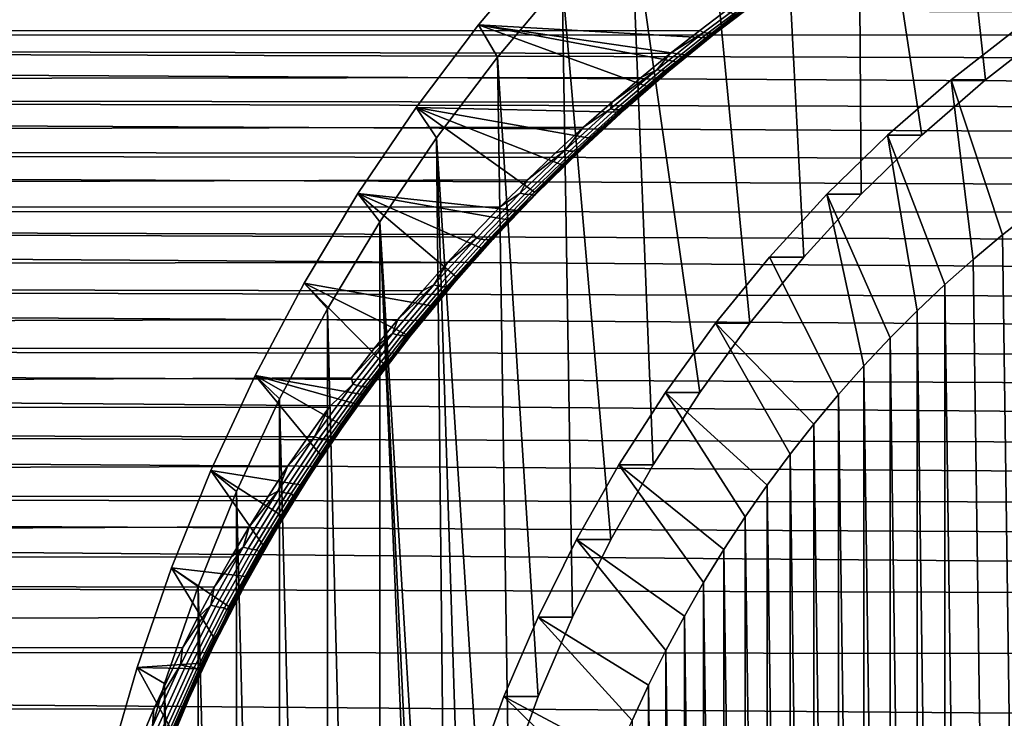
# Model space of a CAD drawing. Header units: metres. Extents: x -22 to 239, y -22 to 22.
# Tile 162 of 256: x 190 to 199, y 6 to 13. Entities that reach past the tile are written whole.
import ezdxf

# ---------------------------------------------------------------- set-up
doc = ezdxf.new("R2010")
doc.units = ezdxf.units.M
doc.layers.add('solid_10_151_033_XXX', color=7, linetype='CONTINUOUS')

msp = doc.modelspace()

# ---------------------------------------------------------------- linework, layer by layer
at = {"layer": 'solid_10_151_033_XXX'}
for points in [[(199.924057, 12.588436, 221.332062), (199.649765, 16.786695, 221.232239), (198.808029, 16.280254, 220.925858), (199.261948, 12.07652, 221.09108)], [(199.261948, 12.07652, 221.09108), (198.808029, 16.280254, 220.925858), (197.99324, 15.726038, 220.629303), (198.628357, 11.525177, 220.860474)], [(198.025375, 10.936251, 220.641006), (197.99324, 15.726038, 220.629303), (197.207947, 15.125754, 220.343475), (197.454987, 10.311679, 220.433395)], [(198.025375, 10.936251, 220.641006), (198.628357, 11.525177, 220.860474), (197.99324, 15.726038, 220.629303)], [(197.454987, 10.311679, 220.433395), (197.207947, 15.125754, 220.343475), (196.454269, 14.481063, 220.069168), (196.919022, 9.65343, 220.238327)], [(196.919022, 9.65343, 220.238327), (196.454269, 14.481063, 220.069168), (195.734482, 13.793871, 219.80719), (196.41925, 8.963725, 220.056427)], [(195.957291, 8.244781, 219.88829), (195.734482, 13.793871, 219.80719), (195.050781, 13.066289, 219.558334), (195.534637, 7.498912, 219.734451)], [(195.957291, 8.244781, 219.88829), (196.41925, 8.963725, 220.056427), (195.734482, 13.793871, 219.80719)], [(196.481079, 12.493684, 212.184097), (194.217926, 12.624085, 218.723038), (194.880646, 13.410192, 218.964249), (196.775894, 12.724344, 211.945786)], [(194.405029, 12.300325, 219.323303), (195.050781, 13.066289, 219.558334), (194.880646, 13.410192, 218.964249), (194.217926, 12.624085, 218.723038)], [(108.346558, 13.039503, 178.827179), (108.096634, 12.539857, 179.51384), (196.71347, 12.788579, 211.392532), (197.006622, 13.001297, 211.15976)], [(114.07869, 13.039503, 163.078278), (202.68811, 12.742827, 194.856323), (202.609375, 12.519773, 194.493835), (114.328613, 12.539857, 162.391617)], [(195.152725, 6.728633, 219.595444), (195.050781, 13.066289, 219.558334), (194.405029, 12.300325, 219.323303), (194.812729, 5.936373, 219.471695)], [(195.152725, 6.728633, 219.595444), (195.534637, 7.498912, 219.734451), (195.050781, 13.066289, 219.558334)], [(196.604385, 12.574049, 212.031967), (197.072647, 12.935639, 211.665726), (197.068939, 12.918661, 211.597641), (196.600266, 12.558994, 211.963882)], [(197.072647, 12.935639, 211.665726), (196.604385, 12.574049, 212.031967), (196.775894, 12.724344, 211.945786), (197.07135, 12.94658, 211.702194)], [(196.457657, 12.547293, 211.67157), (196.926987, 12.898813, 211.304993), (196.71347, 12.788579, 211.392532), (196.419769, 12.567039, 211.620895)], [(196.501144, 12.540851, 211.720078), (196.970551, 12.893706, 211.353607), (196.926987, 12.898813, 211.304993), (196.457657, 12.547293, 211.67157)], [(196.541382, 12.5417, 211.771713), (197.010956, 12.896041, 211.405075), (196.970551, 12.893706, 211.353607), (196.501144, 12.540851, 211.720078)], [(196.577682, 12.549826, 211.825607), (197.047516, 12.905777, 211.458511), (197.010956, 12.896041, 211.405075), (196.541382, 12.5417, 211.771713)], [(196.600266, 12.558994, 211.963882), (197.068939, 12.918661, 211.597641), (197.045319, 12.897409, 211.540253), (196.576767, 12.539432, 211.905884)], [(196.576767, 12.539432, 211.905884), (197.045319, 12.897409, 211.540253), (197.047516, 12.905777, 211.458511), (196.577682, 12.549826, 211.825607)], [(108.096634, 12.539857, 179.51384), (196.419769, 12.567039, 211.620895), (196.71347, 12.788579, 211.392532)], [(196.604385, 12.574049, 212.031967), (196.481079, 12.493684, 212.184097), (196.775894, 12.724344, 211.945786)], [(108.096634, 12.539857, 179.51384), (196.126358, 12.337035, 211.84436), (196.419769, 12.567039, 211.620895)], [(195.60939, 11.755259, 212.864227), (193.596161, 11.800925, 218.496735), (194.217926, 12.624085, 218.723038), (195.896774, 12.00853, 212.643738)], [(193.799225, 11.498305, 219.102814), (194.405029, 12.300325, 219.323303), (194.217926, 12.624085, 218.723038), (193.596161, 11.800925, 218.496735)], [(196.187546, 12.254777, 212.416977), (195.896774, 12.00853, 212.643738), (194.217926, 12.624085, 218.723038)], [(196.269943, 12.322792, 212.35202), (196.187546, 12.254777, 212.416977), (194.217926, 12.624085, 218.723038)], [(196.481079, 12.493684, 212.184097), (196.269943, 12.322792, 212.35202), (194.217926, 12.624085, 218.723038)], [(195.992096, 12.17641, 212.023743), (196.457657, 12.547293, 211.67157), (196.126358, 12.337035, 211.84436)], [(196.035645, 12.168726, 212.072021), (196.501144, 12.540851, 211.720078), (196.457657, 12.547293, 211.67157), (195.992096, 12.17641, 212.023743)], [(196.112015, 12.174745, 212.177887), (196.577682, 12.549826, 211.825607), (196.541382, 12.5417, 211.771713), (196.075851, 12.168168, 212.123703)], [(196.112579, 12.162497, 212.256699), (196.576767, 12.539432, 211.905884), (196.577682, 12.549826, 211.825607), (196.112015, 12.174745, 212.177887)], [(196.136078, 12.180423, 212.315201), (196.600266, 12.558994, 211.963882), (196.576767, 12.539432, 211.905884), (196.112579, 12.162497, 212.256699)], [(196.457657, 12.547293, 211.67157), (196.419769, 12.567039, 211.620895), (196.126358, 12.337035, 211.84436)], [(196.140747, 12.193636, 212.38324), (196.604385, 12.574049, 212.031967), (196.600266, 12.558994, 211.963882), (196.136078, 12.180423, 212.315201)], [(196.140747, 12.193636, 212.38324), (196.481079, 12.493684, 212.184097), (196.604385, 12.574049, 212.031967)], [(198.919891, 12.076488, 222.030762), (199.582077, 12.588466, 222.271774), (199.924057, 12.588436, 221.332062), (199.261948, 12.07652, 221.09108)], [(199.582077, 12.588466, 222.271774), (198.919891, 12.076488, 222.030762), (199.431442, 10.531833, 224.345306), (199.728012, 10.76545, 224.453247)], [(108.096634, 12.539857, 179.51384), (107.856865, 11.999294, 180.172592), (195.834991, 12.099412, 212.062332), (196.126358, 12.337035, 211.84436)], [(114.328613, 12.539857, 162.391617), (202.444534, 12.049579, 193.782959), (202.359467, 11.803521, 193.436478), (114.568375, 11.999294, 161.732864)], [(114.328613, 12.539857, 162.391617), (202.527893, 12.288428, 194.135544), (202.444534, 12.049579, 193.782959)], [(114.328613, 12.539857, 162.391617), (202.609375, 12.519773, 194.493835), (202.527893, 12.288428, 194.135544)], [(196.075851, 12.168168, 212.123703), (196.541382, 12.5417, 211.771713), (196.501144, 12.540851, 211.720078), (196.035645, 12.168726, 212.072021)], [(196.140747, 12.193636, 212.38324), (196.269943, 12.322792, 212.35202), (196.481079, 12.493684, 212.184097)], [(194.515778, 5.124736, 219.363617), (194.405029, 12.300325, 219.323303), (193.799225, 11.498305, 219.102814), (194.262878, 4.296438, 219.271576)], [(194.515778, 5.124736, 219.363617), (194.812729, 5.936373, 219.471695), (194.405029, 12.300325, 219.323303)], [(195.815704, 11.931241, 212.689682), (196.187546, 12.254777, 212.416977), (196.269943, 12.322792, 212.35202)], [(195.815704, 11.931241, 212.689682), (196.269943, 12.322792, 212.35202), (196.140747, 12.193636, 212.38324)], [(195.815704, 11.931241, 212.689682), (195.896774, 12.00853, 212.643738), (196.187546, 12.254777, 212.416977)], [(195.992096, 12.17641, 212.023743), (196.126358, 12.337035, 211.84436), (195.834991, 12.099412, 212.062332)], [(195.531921, 11.786312, 212.362045), (195.992096, 12.17641, 212.023743), (195.546097, 11.854469, 212.274551)], [(195.575653, 11.777487, 212.409973), (196.035645, 12.168726, 212.072021), (195.992096, 12.17641, 212.023743), (195.531921, 11.786312, 212.362045)], [(195.992096, 12.17641, 212.023743), (195.834991, 12.099412, 212.062332), (195.546097, 11.854469, 212.274551)], [(195.615936, 11.775606, 212.461548), (196.075851, 12.168168, 212.123703), (196.035645, 12.168726, 212.072021), (195.575653, 11.777487, 212.409973)], [(195.652084, 11.780705, 212.5159), (196.112015, 12.174745, 212.177887), (196.075851, 12.168168, 212.123703), (195.615936, 11.775606, 212.461548)], [(195.654312, 11.766773, 212.593231), (196.112579, 12.162497, 212.256699), (196.112015, 12.174745, 212.177887), (195.652084, 11.780705, 212.5159)], [(195.677917, 11.783121, 212.652145), (196.136078, 12.180423, 212.315201), (196.112579, 12.162497, 212.256699), (195.654312, 11.766773, 212.593231)], [(195.683258, 11.794575, 212.720047), (196.140747, 12.193636, 212.38324), (196.136078, 12.180423, 212.315201), (195.677917, 11.783121, 212.652145)], [(195.815704, 11.931241, 212.689682), (196.140747, 12.193636, 212.38324), (195.683258, 11.794575, 212.720047)], [(107.856865, 11.999294, 180.172592), (195.546097, 11.854469, 212.274551), (195.834991, 12.099412, 212.062332)], [(198.286331, 11.525182, 221.800171), (198.919891, 12.076488, 222.030762), (199.261948, 12.07652, 221.09108), (198.628357, 11.525177, 220.860474)], [(198.919891, 12.076488, 222.030762), (198.286331, 11.525182, 221.800171), (198.858398, 10.037018, 224.136734), (199.141449, 10.288918, 224.239761)], [(198.919891, 12.076488, 222.030762), (199.141449, 10.288918, 224.239761), (199.431442, 10.531833, 224.345306)], [(107.856865, 11.999294, 180.172592), (107.628044, 11.41958, 180.80127), (195.260864, 11.602812, 212.480759), (195.546097, 11.854469, 212.274551)], [(114.568375, 11.999294, 161.732864), (202.273422, 11.550819, 193.097031), (202.1866, 11.2918, 192.764938), (114.797203, 11.41958, 161.104172)], [(114.568375, 11.999294, 161.732864), (202.359467, 11.803521, 193.436478), (202.273422, 11.550819, 193.097031)], [(195.815704, 11.931241, 212.689682), (195.60939, 11.755259, 212.864227), (195.896774, 12.00853, 212.643738)], [(195.368484, 11.521482, 213.013351), (195.60939, 11.755259, 212.864227), (195.815704, 11.931241, 212.689682)], [(195.368484, 11.521482, 213.013351), (195.815704, 11.931241, 212.689682), (195.683258, 11.794575, 212.720047)], [(194.597275, 10.774987, 213.615067), (193.017197, 10.943189, 218.286011), (193.596161, 11.800925, 218.496735), (194.774597, 10.957563, 213.48613)], [(193.235107, 10.662548, 218.897491), (193.799225, 11.498305, 219.102814), (193.596161, 11.800925, 218.496735), (193.017197, 10.943189, 218.286011)], [(195.047653, 11.229319, 213.285568), (194.774597, 10.957563, 213.48613), (193.596161, 11.800925, 218.496735)], [(195.326035, 11.49528, 213.078262), (195.047653, 11.229319, 213.285568), (193.596161, 11.800925, 218.496735)], [(195.60939, 11.755259, 212.864227), (195.326035, 11.49528, 213.078262), (193.596161, 11.800925, 218.496735)], [(195.078598, 11.377054, 212.686661), (195.531921, 11.786312, 212.362045), (195.260864, 11.602812, 212.480759)], [(195.12262, 11.367196, 212.734116), (195.575653, 11.777487, 212.409973), (195.531921, 11.786312, 212.362045), (195.078598, 11.377054, 212.686661)], [(195.163101, 11.36409, 212.785477), (195.615936, 11.775606, 212.461548), (195.575653, 11.777487, 212.409973), (195.12262, 11.367196, 212.734116)], [(195.199326, 11.367788, 212.83989), (195.652084, 11.780705, 212.5159), (195.615936, 11.775606, 212.461548), (195.163101, 11.36409, 212.785477)], [(195.203369, 11.352349, 212.91571), (195.654312, 11.766773, 212.593231), (195.652084, 11.780705, 212.5159), (195.199326, 11.367788, 212.83989)], [(195.227173, 11.367185, 212.974915), (195.677917, 11.783121, 212.652145), (195.654312, 11.766773, 212.593231), (195.203369, 11.352349, 212.91571)], [(195.233322, 11.376966, 213.042664), (195.683258, 11.794575, 212.720047), (195.677917, 11.783121, 212.652145), (195.227173, 11.367185, 212.974915)], [(195.368484, 11.521482, 213.013351), (195.683258, 11.794575, 212.720047), (195.233322, 11.376966, 213.042664)], [(195.531921, 11.786312, 212.362045), (195.546097, 11.854469, 212.274551), (195.260864, 11.602812, 212.480759)], [(195.368484, 11.521482, 213.013351), (195.326035, 11.49528, 213.078262), (195.60939, 11.755259, 212.864227)], [(107.628044, 11.41958, 180.80127), (194.979675, 11.344753, 212.680817), (195.260864, 11.602812, 212.480759)], [(195.078598, 11.377054, 212.686661), (195.260864, 11.602812, 212.480759), (194.979675, 11.344753, 212.680817)], [(193.892288, 2.600451, 219.136688), (193.799225, 11.498305, 219.102814), (193.235107, 10.662548, 218.897491), (193.775818, 1.738386, 219.094284)], [(194.054825, 3.454071, 219.195847), (194.262878, 4.296438, 219.271576), (193.799225, 11.498305, 219.102814)], [(193.892288, 2.600451, 219.136688), (194.054825, 3.454071, 219.195847), (193.799225, 11.498305, 219.102814)], [(194.929688, 11.093672, 213.323196), (195.326035, 11.49528, 213.078262), (195.368484, 11.521482, 213.013351)], [(194.929688, 11.093672, 213.323196), (195.368484, 11.521482, 213.013351), (195.233322, 11.376966, 213.042664)], [(194.929688, 11.093672, 213.323196), (195.047653, 11.229319, 213.285568), (195.326035, 11.49528, 213.078262)], [(197.68338, 10.936286, 221.580704), (198.286331, 11.525182, 221.800171), (198.628357, 11.525177, 220.860474), (198.025375, 10.936251, 220.641006)], [(198.286331, 11.525182, 221.800171), (197.68338, 10.936286, 221.580704), (198.313919, 9.506945, 223.938568), (198.58252, 9.776317, 224.036316)], [(198.286331, 11.525182, 221.800171), (198.58252, 9.776317, 224.036316), (198.858398, 10.037018, 224.136734)], [(107.628044, 11.41958, 180.80127), (107.410919, 10.802649, 181.397812), (194.703384, 11.080813, 212.874603), (194.979675, 11.344753, 212.680817)], [(114.797203, 11.41958, 161.104172), (202.099564, 11.026999, 192.440887), (202.012711, 10.756926, 192.125366), (115.01432, 10.802647, 160.507629)], [(114.797203, 11.41958, 161.104172), (202.1866, 11.2918, 192.764938), (202.099564, 11.026999, 192.440887)], [(194.633575, 10.948679, 212.997772), (195.078598, 11.377054, 212.686661), (194.703384, 11.080813, 212.874603)], [(194.677994, 10.937907, 213.044662), (195.12262, 11.367196, 212.734116), (195.078598, 11.377054, 212.686661), (194.633575, 10.948679, 212.997772)], [(194.718765, 10.933679, 213.095703), (195.163101, 11.36409, 212.785477), (195.12262, 11.367196, 212.734116), (194.677994, 10.937907, 213.044662)], [(195.078598, 11.377054, 212.686661), (194.979675, 11.344753, 212.680817), (194.703384, 11.080813, 212.874603)], [(194.755188, 10.936066, 213.150055), (195.199326, 11.367788, 212.83989), (195.163101, 11.36409, 212.785477), (194.718765, 10.933679, 213.095703)], [(194.761169, 10.919302, 213.224365), (195.203369, 11.352349, 212.91571), (195.199326, 11.367788, 212.83989), (194.755188, 10.936066, 213.150055)], [(194.785263, 10.932697, 213.283783), (195.227173, 11.367185, 212.974915), (195.203369, 11.352349, 212.91571), (194.761169, 10.919302, 213.224365)], [(194.792282, 10.940897, 213.351303), (195.233322, 11.376966, 213.042664), (195.227173, 11.367185, 212.974915), (194.785263, 10.932697, 213.283783)], [(194.929688, 11.093672, 213.323196), (195.233322, 11.376966, 213.042664), (194.792282, 10.940897, 213.351303)], [(194.929688, 11.093672, 213.323196), (194.774597, 10.957563, 213.48613), (195.047653, 11.229319, 213.285568)], [(107.410919, 10.802649, 181.397812), (194.432602, 10.811487, 213.061966), (194.703384, 11.080813, 212.874603)], [(194.633575, 10.948679, 212.997772), (194.703384, 11.080813, 212.874603), (194.432602, 10.811487, 213.061966)], [(194.500641, 10.647892, 213.619476), (194.774597, 10.957563, 213.48613), (194.929688, 11.093672, 213.323196)], [(194.500641, 10.647892, 213.619476), (194.929688, 11.093672, 213.323196), (194.792282, 10.940897, 213.351303)], [(193.749207, 9.826148, 214.218246), (192.482697, 10.053299, 218.091461), (193.017197, 10.943189, 218.286011), (193.994629, 10.114634, 214.045822)], [(192.714294, 9.795467, 218.707932), (193.235107, 10.662548, 218.897491), (193.017197, 10.943189, 218.286011), (192.482697, 10.053299, 218.091461)], [(194.172012, 10.307959, 213.904892), (193.994629, 10.114634, 214.045822), (193.017197, 10.943189, 218.286011), (194.247589, 10.399693, 213.866333)], [(194.507797, 10.680923, 213.679718), (194.247589, 10.399693, 213.866333), (193.017197, 10.943189, 218.286011)], [(194.597275, 10.774987, 213.615067), (194.507797, 10.680923, 213.679718), (193.017197, 10.943189, 218.286011)], [(194.198303, 10.501229, 213.295563), (194.633575, 10.948679, 212.997772), (194.432602, 10.811487, 213.061966), (194.167801, 10.537224, 213.242828)], [(194.24321, 10.489671, 213.341782), (194.677994, 10.937907, 213.044662), (194.633575, 10.948679, 212.997772), (194.198303, 10.501229, 213.295563)], [(194.284378, 10.484431, 213.392426), (194.718765, 10.933679, 213.095703), (194.677994, 10.937907, 213.044662), (194.24321, 10.489671, 213.341782)], [(194.321091, 10.4856, 213.446625), (194.755188, 10.936066, 213.150055), (194.718765, 10.933679, 213.095703), (194.284378, 10.484431, 213.392426)], [(194.329117, 10.467702, 213.519409), (194.761169, 10.919302, 213.224365), (194.755188, 10.936066, 213.150055), (194.321091, 10.4856, 213.446625)], [(194.353561, 10.479734, 213.578949), (194.785263, 10.932697, 213.283783), (194.761169, 10.919302, 213.224365), (194.329117, 10.467702, 213.519409)], [(194.361557, 10.486451, 213.64621), (194.792282, 10.940897, 213.351303), (194.785263, 10.932697, 213.283783), (194.353561, 10.479734, 213.578949)], [(194.500641, 10.647892, 213.619476), (194.792282, 10.940897, 213.351303), (194.361557, 10.486451, 213.64621)], [(194.500641, 10.647892, 213.619476), (194.597275, 10.774987, 213.615067), (194.774597, 10.957563, 213.48613)], [(197.112946, 10.311656, 221.373093), (197.68338, 10.936286, 221.580704), (198.025375, 10.936251, 220.641006), (197.454987, 10.311679, 220.433395)], [(197.68338, 10.936286, 221.580704), (197.112946, 10.311656, 221.373093), (197.799973, 8.943561, 223.751495), (198.053024, 9.229296, 223.843597)], [(197.68338, 10.936286, 221.580704), (198.053024, 9.229296, 223.843597), (198.313919, 9.506945, 223.938568)], [(107.410919, 10.802649, 181.397812), (107.206215, 10.150544, 181.960236), (193.90979, 10.258693, 213.417084), (194.167801, 10.537224, 213.242828)], [(107.410919, 10.802649, 181.397812), (194.167801, 10.537224, 213.242828), (194.432602, 10.811487, 213.061966)], [(115.01432, 10.802647, 160.507629), (201.841049, 10.203026, 191.521667), (201.756882, 9.920249, 191.234207), (115.219025, 10.150541, 159.945221)], [(115.01432, 10.802647, 160.507629), (201.926376, 10.48205, 191.818771), (201.841049, 10.203026, 191.521667)], [(202.069138, 10.718749, 192.10051), (201.926376, 10.48205, 191.818771), (115.01432, 10.802647, 160.507629), (202.012711, 10.756926, 192.125366)], [(194.172012, 10.307959, 213.904892), (194.507797, 10.680923, 213.679718), (194.597275, 10.774987, 213.615067)], [(194.172012, 10.307959, 213.904892), (194.597275, 10.774987, 213.615067), (194.500641, 10.647892, 213.619476)], [(200.03096, -10.98961, 224.563507), (199.728012, 10.76545, 224.453247), (199.431442, 10.531833, 224.345306), (199.728012, -10.76545, 224.453247)], [(193.235107, 10.662548, 218.897491), (192.714294, 9.795467, 218.707932), (193.235107, -10.662547, 218.897491)], [(193.682404, 0, 219.060287), (193.235107, 10.662548, 218.897491), (193.235107, -10.662547, 218.897491), (193.799225, -11.498304, 219.102814)], [(193.70578, 0.870593, 219.068802), (193.235107, 10.662548, 218.897491), (193.682404, 0, 219.060287)], [(193.70578, 0.870593, 219.068802), (193.775818, 1.738386, 219.094284), (193.235107, 10.662548, 218.897491)], [(194.082703, 10.184228, 213.90239), (194.500641, 10.647892, 213.619476), (194.361557, 10.486451, 213.64621)], [(194.172012, 10.307959, 213.904892), (194.500641, 10.647892, 213.619476), (194.082703, 10.184228, 213.90239)], [(194.172012, 10.307959, 213.904892), (194.247589, 10.399693, 213.866333), (194.507797, 10.680923, 213.679718)], [(193.774277, 10.034761, 213.580139), (194.198303, 10.501229, 213.295563), (193.90979, 10.258693, 213.417084)], [(193.819748, 10.022551, 213.625641), (194.24321, 10.489671, 213.341782), (194.198303, 10.501229, 213.295563), (193.774277, 10.034761, 213.580139)], [(193.861389, 10.016418, 213.675781), (194.284378, 10.484431, 213.392426), (194.24321, 10.489671, 213.341782), (193.819748, 10.022551, 213.625641)], [(193.898453, 10.01647, 213.729752), (194.321091, 10.4856, 213.446625), (194.284378, 10.484431, 213.392426), (193.861389, 10.016418, 213.675781)], [(193.90863, 9.997633, 213.800995), (194.329117, 10.467702, 213.519409), (194.321091, 10.4856, 213.446625), (193.898453, 10.01647, 213.729752)], [(194.198303, 10.501229, 213.295563), (194.167801, 10.537224, 213.242828), (193.90979, 10.258693, 213.417084)], [(193.942551, 10.013722, 213.927551), (194.361557, 10.486451, 213.64621), (194.353561, 10.479734, 213.578949), (193.933517, 10.008387, 213.860611)], [(194.082703, 10.184228, 213.90239), (194.361557, 10.486451, 213.64621), (193.942551, 10.013722, 213.927551)], [(199.728012, -10.76545, 224.453247), (199.431442, 10.531833, 224.345306), (199.141449, 10.288918, 224.239761), (199.431442, -10.531833, 224.345306)], [(193.933517, 10.008387, 213.860611), (194.353561, 10.479734, 213.578949), (194.329117, 10.467702, 213.519409), (193.90863, 9.997633, 213.800995)], [(193.759048, 9.82251, 214.181152), (193.994629, 10.114634, 214.045822), (194.172012, 10.307959, 213.904892)], [(193.759048, 9.82251, 214.181152), (194.172012, 10.307959, 213.904892), (194.082703, 10.184228, 213.90239)], [(196.577011, 9.653443, 221.178024), (197.112946, 10.311656, 221.373093), (197.454987, 10.311679, 220.433395), (196.919022, 9.65343, 220.238327)], [(197.112946, 10.311656, 221.373093), (196.577011, 9.653443, 221.178024), (197.554916, 8.649867, 223.662308), (197.799973, 8.943561, 223.751495)], [(107.206215, 10.150544, 181.960236), (193.658798, 9.976289, 213.584702), (193.90979, 10.258693, 213.417084)], [(193.774277, 10.034761, 213.580139), (193.90979, 10.258693, 213.417084), (193.658798, 9.976289, 213.584702)], [(199.431442, -10.531833, 224.345306), (199.141449, 10.288918, 224.239761), (198.858398, 10.037018, 224.136734), (199.141449, -10.288918, 224.239761)], [(107.206215, 10.150544, 181.960236), (107.014572, 9.465321, 182.486771), (193.415375, 9.690589, 213.745667), (193.658798, 9.976289, 213.584702)], [(115.219025, 10.150541, 159.945221), (201.674286, 9.634292, 190.956726), (201.593384, 9.345499, 190.689285), (115.410667, 9.465322, 159.418686)], [(115.219025, 10.150541, 159.945221), (201.756882, 9.920249, 191.234207), (201.674286, 9.634292, 190.956726)], [(193.677246, 9.70284, 214.17189), (194.082703, 10.184228, 213.90239), (193.942551, 10.013722, 213.927551)], [(193.759048, 9.82251, 214.181152), (194.082703, 10.184228, 213.90239), (193.677246, 9.70284, 214.17189)], [(193.759048, 9.82251, 214.181152), (193.749207, 9.826148, 214.218246), (193.994629, 10.114634, 214.045822)], [(193.06073, 8.944211, 214.693344), (191.994293, 9.134019, 217.913696), (192.482697, 10.053299, 218.091461), (193.282074, 9.240546, 214.541946)], [(192.238449, 8.899793, 218.534729), (192.714294, 9.795467, 218.707932), (192.482697, 10.053299, 218.091461), (191.994293, 9.134019, 217.913696)], [(193.360077, 9.319089, 214.443451), (193.282074, 9.240546, 214.541946), (192.482697, 10.053299, 218.091461), (193.511581, 9.534593, 214.383591)], [(193.749207, 9.826148, 214.218246), (193.511581, 9.534593, 214.383591), (192.482697, 10.053299, 218.091461)], [(193.362991, 9.549411, 213.851364), (193.774277, 10.034761, 213.580139), (193.415375, 9.690589, 213.745667)], [(193.409103, 9.53669, 213.896057), (193.819748, 10.022551, 213.625641), (193.774277, 10.034761, 213.580139), (193.362991, 9.549411, 213.851364)], [(193.451294, 9.529792, 213.945648), (193.861389, 10.016418, 213.675781), (193.819748, 10.022551, 213.625641), (193.409103, 9.53669, 213.896057)], [(193.774277, 10.034761, 213.580139), (193.658798, 9.976289, 213.584702), (193.415375, 9.690589, 213.745667)], [(193.4888, 9.528836, 213.999298), (193.898453, 10.01647, 213.729752), (193.861389, 10.016418, 213.675781), (193.451294, 9.529792, 213.945648)], [(193.501205, 9.509267, 214.069016), (193.90863, 9.997633, 213.800995), (193.898453, 10.01647, 213.729752), (193.4888, 9.528836, 213.999298)], [(193.526566, 9.518831, 214.128601), (193.933517, 10.008387, 213.860611), (193.90863, 9.997633, 213.800995), (193.501205, 9.509267, 214.069016)], [(193.536697, 9.522898, 214.195206), (193.942551, 10.013722, 213.927551), (193.933517, 10.008387, 213.860611), (193.526566, 9.518831, 214.128601)], [(193.677246, 9.70284, 214.17189), (193.942551, 10.013722, 213.927551), (193.536697, 9.522898, 214.195206)], [(198.858398, -10.037018, 224.136734), (198.858398, 10.037018, 224.136734), (198.58252, 9.776317, 224.036316)], [(198.858398, -10.037018, 224.136734), (199.141449, -10.288918, 224.239761), (198.858398, 10.037018, 224.136734)], [(193.759048, 9.82251, 214.181152), (193.360077, 9.319089, 214.443451), (193.511581, 9.534593, 214.383591), (193.749207, 9.826148, 214.218246)], [(193.360077, 9.319089, 214.443451), (193.759048, 9.82251, 214.181152), (193.677246, 9.70284, 214.17189)], [(192.714294, 9.795467, 218.707932), (192.238449, 8.899793, 218.534729), (192.714294, -9.795466, 218.707932)], [(192.714294, 9.795467, 218.707932), (192.714294, -9.795466, 218.707932), (193.235107, -10.662547, 218.897491)], [(193.285675, 9.203932, 214.427795), (193.677246, 9.70284, 214.17189), (193.536697, 9.522898, 214.195206)], [(193.360077, 9.319089, 214.443451), (193.677246, 9.70284, 214.17189), (193.285675, 9.203932, 214.427795)], [(198.58252, -9.776317, 224.036316), (198.58252, 9.776317, 224.036316), (198.313919, 9.506945, 223.938568)], [(198.58252, -9.776317, 224.036316), (198.858398, -10.037018, 224.136734), (198.58252, 9.776317, 224.036316)], [(107.014572, 9.465321, 182.486771), (193.179642, 9.40195, 213.900009), (193.415375, 9.690589, 213.745667)], [(193.362991, 9.549411, 213.851364), (193.415375, 9.690589, 213.745667), (193.179642, 9.40195, 213.900009)], [(196.077225, 8.963725, 220.996109), (196.577011, 9.653443, 221.178024), (196.919022, 9.65343, 220.238327), (196.41925, 8.963725, 220.056427)], [(196.577011, 9.653443, 221.178024), (196.077225, 8.963725, 220.996109), (197.090012, 8.04014, 223.493088), (197.318207, 8.348662, 223.576157)], [(196.577011, 9.653443, 221.178024), (197.318207, 8.348662, 223.576157), (197.554916, 8.649867, 223.662308)], [(193.362991, 9.549411, 213.851364), (193.179642, 9.40195, 213.900009), (192.951996, 9.110907, 214.047775)], [(192.965988, 9.04534, 214.108978), (193.362991, 9.549411, 213.851364), (192.951996, 9.110907, 214.047775)], [(193.012817, 9.032259, 214.152817), (193.409103, 9.53669, 213.896057), (193.362991, 9.549411, 213.851364), (192.965988, 9.04534, 214.108978)], [(193.055618, 9.024731, 214.201797), (193.451294, 9.529792, 213.945648), (193.409103, 9.53669, 213.896057), (193.012817, 9.032259, 214.152817)], [(193.093643, 9.022884, 214.255066), (193.4888, 9.528836, 213.999298), (193.451294, 9.529792, 213.945648), (193.055618, 9.024731, 214.201797)], [(193.108307, 9.002796, 214.323227), (193.501205, 9.509267, 214.069016), (193.4888, 9.528836, 213.999298), (193.093643, 9.022884, 214.255066)], [(193.134201, 9.01127, 214.382751), (193.526566, 9.518831, 214.128601), (193.501205, 9.509267, 214.069016), (193.108307, 9.002796, 214.323227)], [(193.145477, 9.014181, 214.448959), (193.536697, 9.522898, 214.195206), (193.526566, 9.518831, 214.128601), (193.134201, 9.01127, 214.382751)], [(193.285675, 9.203932, 214.427795), (193.536697, 9.522898, 214.195206), (193.145477, 9.014181, 214.448959)], [(198.313919, -9.506945, 223.938568), (198.313919, 9.506945, 223.938568), (198.053024, 9.229296, 223.843597)], [(198.313919, -9.506945, 223.938568), (198.58252, -9.776317, 224.036316), (198.313919, 9.506945, 223.938568)], [(107.014572, 9.465321, 182.486771), (106.836594, 8.749095, 182.975769), (192.951996, 9.110907, 214.047775), (193.179642, 9.40195, 213.900009)], [(115.410667, 9.465322, 159.418686), (201.437607, 8.76113, 190.184906), (201.362991, 8.466012, 189.9478), (115.588654, 8.749102, 158.929688)], [(115.410667, 9.465322, 159.418686), (201.51445, 9.054377, 190.432037), (201.437607, 8.76113, 190.184906)], [(201.634567, 9.248602, 190.621201), (201.51445, 9.054377, 190.432037), (115.410667, 9.465322, 159.418686), (201.593384, 9.345499, 190.689285)], [(192.976578, 8.797911, 214.691589), (193.282074, 9.240546, 214.541946), (193.360077, 9.319089, 214.443451)], [(192.976578, 8.797911, 214.691589), (193.360077, 9.319089, 214.443451), (193.285675, 9.203932, 214.427795)], [(192.976578, 8.797911, 214.691589), (193.06073, 8.944211, 214.693344), (193.282074, 9.240546, 214.541946)], [(198.053024, -9.229296, 223.843597), (198.053024, 9.229296, 223.843597), (197.799973, 8.943561, 223.751495)], [(198.053024, -9.229296, 223.843597), (198.313919, -9.506945, 223.938568), (198.053024, 9.229296, 223.843597)], [(192.44606, 8.043999, 215.107941), (191.553345, 8.187881, 217.753204), (191.994293, 9.134019, 217.913696), (192.642746, 8.345765, 214.976196)], [(191.808792, 7.977893, 218.378357), (192.238449, 8.899793, 218.534729), (191.994293, 9.134019, 217.913696), (191.553345, 8.187881, 217.753204)], [(192.847626, 8.645901, 214.838074), (192.642746, 8.345765, 214.976196), (191.994293, 9.134019, 217.913696)], [(192.993942, 8.852153, 214.738831), (192.847626, 8.645901, 214.838074), (191.994293, 9.134019, 217.913696)], [(193.06073, 8.944211, 214.693344), (192.993942, 8.852153, 214.738831), (191.994293, 9.134019, 217.913696)], [(192.909424, 8.687703, 214.669937), (193.285675, 9.203932, 214.427795), (193.145477, 9.014181, 214.448959)], [(192.976578, 8.797911, 214.691589), (193.285675, 9.203932, 214.427795), (192.909424, 8.687703, 214.669937)], [(192.965988, 9.04534, 214.108978), (192.951996, 9.110907, 214.047775), (106.836594, 8.749095, 182.975769), (192.732437, 8.817685, 214.189102)], [(192.584824, 8.522706, 214.352722), (192.965988, 9.04534, 214.108978), (192.732437, 8.817685, 214.189102)], [(192.632416, 8.509426, 214.395676), (193.012817, 9.032259, 214.152817), (192.965988, 9.04534, 214.108978), (192.584824, 8.522706, 214.352722)], [(192.675888, 8.501411, 214.443985), (193.055618, 9.024731, 214.201797), (193.012817, 9.032259, 214.152817), (192.632416, 8.509426, 214.395676)], [(192.714462, 8.498799, 214.496811), (193.093643, 9.022884, 214.255066), (193.055618, 9.024731, 214.201797), (192.675888, 8.501411, 214.443985)], [(192.73143, 8.478411, 214.563431), (193.108307, 9.002796, 214.323227), (193.093643, 9.022884, 214.255066), (192.714462, 8.498799, 214.496811)], [(192.757904, 8.485895, 214.622849), (193.134201, 9.01127, 214.382751), (193.108307, 9.002796, 214.323227), (192.73143, 8.478411, 214.563431)], [(192.770355, 8.487773, 214.688614), (193.145477, 9.014181, 214.448959), (193.134201, 9.01127, 214.382751), (192.757904, 8.485895, 214.622849)], [(192.909424, 8.687703, 214.669937), (193.145477, 9.014181, 214.448959), (192.770355, 8.487773, 214.688614)], [(192.976578, 8.797911, 214.691589), (192.993942, 8.852153, 214.738831), (193.06073, 8.944211, 214.693344)], [(195.615265, 8.244769, 220.827972), (196.077225, 8.963725, 220.996109), (196.41925, 8.963725, 220.056427), (195.957291, 8.244781, 219.88829)], [(196.077225, 8.963725, 220.996109), (195.615265, 8.244769, 220.827972), (196.65979, 7.402069, 223.336502), (196.870422, 7.724458, 223.413177)], [(196.077225, 8.963725, 220.996109), (196.870422, 7.724458, 223.413177), (197.090012, 8.04014, 223.493088)], [(197.799973, -8.943561, 223.751495), (197.799973, 8.943561, 223.751495), (197.554916, 8.649867, 223.662308)], [(197.799973, -8.943561, 223.751495), (198.053024, -9.229296, 223.843597), (197.799973, 8.943561, 223.751495)], [(192.238449, 8.899793, 218.534729), (191.808792, 7.977893, 218.378357), (192.238449, -8.899793, 218.534729)], [(192.238449, 8.899793, 218.534729), (192.238449, -8.899793, 218.534729), (192.714294, -9.795466, 218.707932)], [(192.609985, 8.259176, 214.9254), (192.625351, 8.310765, 214.974854), (192.993942, 8.852153, 214.738831), (192.976578, 8.797911, 214.691589)], [(192.625351, 8.310765, 214.974854), (192.847626, 8.645901, 214.838074), (192.993942, 8.852153, 214.738831)], [(106.836594, 8.749095, 182.975769), (106.672852, 8.004189, 183.425629), (192.317856, 8.22573, 214.452988), (192.521042, 8.522572, 214.324112)], [(106.836594, 8.749095, 182.975769), (192.521042, 8.522572, 214.324112), (192.732437, 8.817685, 214.189102)], [(115.588654, 8.749102, 158.929688), (201.29071, 8.169215, 189.720627), (201.220856, 7.87098, 189.503265), (115.752388, 8.004197, 158.479813)], [(115.588654, 8.749102, 158.929688), (201.362991, 8.466012, 189.9478), (201.29071, 8.169215, 189.720627)], [(192.584824, 8.522706, 214.352722), (192.732437, 8.817685, 214.189102), (192.521042, 8.522572, 214.324112)], [(192.609985, 8.259176, 214.9254), (192.976578, 8.797911, 214.691589), (192.909424, 8.687703, 214.669937)], [(192.549881, 8.154346, 214.898102), (192.909424, 8.687703, 214.669937), (192.770355, 8.487773, 214.688614)], [(192.609985, 8.259176, 214.9254), (192.909424, 8.687703, 214.669937), (192.549881, 8.154346, 214.898102)], [(192.625351, 8.310765, 214.974854), (192.642746, 8.345765, 214.976196), (192.847626, 8.645901, 214.838074)], [(197.554916, -8.649867, 223.662308), (197.554916, 8.649867, 223.662308), (197.318207, 8.348662, 223.576157)], [(197.554916, -8.649867, 223.662308), (197.799973, -8.943561, 223.751495), (197.554916, 8.649867, 223.662308)], [(192.221039, 7.98168, 214.582352), (192.584824, 8.522706, 214.352722), (192.317856, 8.22573, 214.452988)], [(192.26944, 7.968368, 214.624374), (192.632416, 8.509426, 214.395676), (192.584824, 8.522706, 214.352722), (192.221039, 7.98168, 214.582352)], [(192.313614, 7.960016, 214.671982), (192.675888, 8.501411, 214.443985), (192.632416, 8.509426, 214.395676), (192.26944, 7.968368, 214.624374)], [(192.352798, 7.95677, 214.724319), (192.714462, 8.498799, 214.496811), (192.675888, 8.501411, 214.443985), (192.313614, 7.960016, 214.671982)], [(192.584824, 8.522706, 214.352722), (192.521042, 8.522572, 214.324112), (192.317856, 8.22573, 214.452988)], [(192.37207, 7.936305, 214.789429), (192.73143, 8.478411, 214.563431), (192.714462, 8.498799, 214.496811), (192.352798, 7.95677, 214.724319)], [(192.399139, 7.94291, 214.848679), (192.757904, 8.485895, 214.622849), (192.73143, 8.478411, 214.563431), (192.37207, 7.936305, 214.789429)], [(192.412796, 7.943878, 214.914001), (192.770355, 8.487773, 214.688614), (192.757904, 8.485895, 214.622849), (192.399139, 7.94291, 214.848679)], [(192.549881, 8.154346, 214.898102), (192.770355, 8.487773, 214.688614), (192.412796, 7.943878, 214.914001)], [(192.625351, 8.310765, 214.974854), (192.44606, 8.043999, 215.107941), (192.642746, 8.345765, 214.976196)], [(197.318207, -8.348662, 223.576157), (197.318207, 8.348662, 223.576157), (197.090012, 8.04014, 223.493088)], [(197.318207, -8.348662, 223.576157), (197.554916, -8.649867, 223.662308), (197.318207, 8.348662, 223.576157)], [(192.625351, 8.310765, 214.974854), (192.609985, 8.259176, 214.9254), (192.261795, 7.703176, 215.144653), (192.274948, 7.75153, 215.196381)], [(192.261795, 7.703176, 215.144653), (192.609985, 8.259176, 214.9254), (192.549881, 8.154346, 214.898102)], [(192.274948, 7.75153, 215.196381), (192.44606, 8.043999, 215.107941), (192.625351, 8.310765, 214.974854)], [(195.192642, 7.49894, 220.674149), (195.615265, 8.244769, 220.827972), (195.957291, 8.244781, 219.88829), (195.534637, 7.498912, 219.734451)], [(195.615265, 8.244769, 220.827972), (195.192642, 7.49894, 220.674149), (196.265854, 6.738026, 223.19313), (196.458221, 7.073185, 223.263138)], [(195.615265, 8.244769, 220.827972), (196.458221, 7.073185, 223.263138), (196.65979, 7.402069, 223.336502)], [(106.672852, 8.004189, 183.425629), (192.122849, 7.927396, 214.575851), (192.317856, 8.22573, 214.452988)], [(191.905472, 7.131645, 215.465958), (191.161163, 7.217679, 217.610458), (191.553345, 8.187881, 217.753204), (192.077408, 7.436654, 215.352707)], [(191.426666, 7.032574, 218.239273), (191.808792, 7.977893, 218.378357), (191.553345, 8.187881, 217.753204), (191.161163, 7.217679, 217.610458)], [(192.257614, 7.740895, 215.233414), (192.077408, 7.436654, 215.352707), (191.553345, 8.187881, 217.753204)], [(192.44606, 8.043999, 215.107941), (192.257614, 7.740895, 215.233414), (191.553345, 8.187881, 217.753204)], [(192.221039, 7.98168, 214.582352), (192.317856, 8.22573, 214.452988), (192.122849, 7.927396, 214.575851)], [(192.208511, 7.604177, 215.112061), (192.549881, 8.154346, 214.898102), (192.412796, 7.943878, 214.914001)], [(192.261795, 7.703176, 215.144653), (192.549881, 8.154346, 214.898102), (192.208511, 7.604177, 215.112061)], [(192.274948, 7.75153, 215.196381), (192.257614, 7.740895, 215.233414), (192.44606, 8.043999, 215.107941)], [(197.090012, -8.04014, 223.493088), (197.090012, 8.04014, 223.493088), (196.870422, 7.724458, 223.413177)], [(197.090012, -8.04014, 223.493088), (197.318207, -8.348662, 223.576157), (197.090012, 8.04014, 223.493088)], [(106.672852, 8.004189, 183.425629), (106.523941, 7.233181, 183.834778), (191.93605, 7.627811, 214.69281), (192.122849, 7.927396, 214.575851)], [(115.752388, 8.004197, 158.479813), (201.088715, 7.271192, 189.097763), (201.02655, 6.970128, 188.909424), (115.901306, 7.233185, 158.070679)], [(115.752388, 8.004197, 158.479813), (201.153503, 7.571557, 189.295685), (201.088715, 7.271192, 189.097763)], [(115.752388, 8.004197, 158.479813), (201.220856, 7.87098, 189.503265), (201.153503, 7.571557, 189.295685)], [(191.808792, 7.977893, 218.378357), (191.426666, 7.032574, 218.239273), (191.808792, -7.977892, 218.378357)], [(191.808792, 7.977893, 218.378357), (191.808792, -7.977892, 218.378357), (192.238449, -8.899793, 218.534729)], [(191.876236, 7.422648, 214.79747), (192.221039, 7.98168, 214.582352), (191.93605, 7.627811, 214.69281)], [(191.925476, 7.409474, 214.838562), (192.26944, 7.968368, 214.624374), (192.221039, 7.98168, 214.582352), (191.876236, 7.422648, 214.79747)], [(191.970383, 7.400943, 214.885422), (192.313614, 7.960016, 214.671982), (192.26944, 7.968368, 214.624374), (191.925476, 7.409474, 214.838562)], [(192.221039, 7.98168, 214.582352), (192.122849, 7.927396, 214.575851), (191.93605, 7.627811, 214.69281)], [(192.010223, 7.3972, 214.937241), (192.352798, 7.95677, 214.724319), (192.313614, 7.960016, 214.671982), (191.970383, 7.400943, 214.885422)], [(192.031799, 7.376899, 215.000854), (192.37207, 7.936305, 214.789429), (192.352798, 7.95677, 214.724319), (192.010223, 7.3972, 214.937241)], [(192.059479, 7.382737, 215.059891), (192.399139, 7.94291, 214.848679), (192.37207, 7.936305, 214.789429), (192.031799, 7.376899, 215.000854)], [(192.074341, 7.382931, 215.124756), (192.412796, 7.943878, 214.914001), (192.399139, 7.94291, 214.848679), (192.059479, 7.382737, 215.059891)], [(192.208511, 7.604177, 215.112061), (192.412796, 7.943878, 214.914001), (192.074341, 7.382931, 215.124756)], [(192.274948, 7.75153, 215.196381), (192.261795, 7.703176, 215.144653), (191.933578, 7.13049, 215.348907), (191.944611, 7.175456, 215.402756)], [(191.944611, 7.175456, 215.402756), (192.257614, 7.740895, 215.233414), (192.274948, 7.75153, 215.196381)], [(191.933578, 7.13049, 215.348907), (192.261795, 7.703176, 215.144653), (192.208511, 7.604177, 215.112061)], [(191.944611, 7.175456, 215.402756), (192.077408, 7.436654, 215.352707), (192.257614, 7.740895, 215.233414)], [(196.870422, -7.724458, 223.413177), (196.870422, 7.724458, 223.413177), (196.65979, 7.402069, 223.336502)], [(196.870422, -7.724458, 223.413177), (197.090012, -8.04014, 223.493088), (196.870422, 7.724458, 223.413177)], [(106.523941, 7.233181, 183.834778), (191.757446, 7.327232, 214.803986), (191.93605, 7.627811, 214.69281)], [(191.876236, 7.422648, 214.79747), (191.93605, 7.627811, 214.69281), (191.757446, 7.327232, 214.803986)], [(191.886826, 7.037776, 215.311386), (192.208511, 7.604177, 215.112061), (192.074341, 7.382931, 215.124756)], [(191.933578, 7.13049, 215.348907), (192.208511, 7.604177, 215.112061), (191.886826, 7.037776, 215.311386)], [(194.810684, 6.728589, 220.535126), (195.192642, 7.49894, 220.674149), (195.534637, 7.498912, 219.734451), (195.152725, 6.728633, 219.595444)], [(195.192642, 7.49894, 220.674149), (194.810684, 6.728589, 220.535126), (195.909592, 6.050338, 223.063461), (196.082932, 6.39699, 223.126541)], [(195.192642, 7.49894, 220.674149), (196.082932, 6.39699, 223.126541), (196.265854, 6.738026, 223.19313)], [(191.552109, 6.84621, 214.997543), (191.876236, 7.422648, 214.79747), (191.587067, 7.025934, 214.90947)], [(191.602188, 6.833352, 215.037689), (191.925476, 7.409474, 214.838562), (191.876236, 7.422648, 214.79747), (191.552109, 6.84621, 214.997543)], [(191.876236, 7.422648, 214.79747), (191.757446, 7.327232, 214.803986), (191.587067, 7.025934, 214.90947)], [(191.647873, 6.8248, 215.083801), (191.970383, 7.400943, 214.885422), (191.925476, 7.409474, 214.838562), (191.602188, 6.833352, 215.037689)], [(191.68837, 6.820703, 215.135086), (192.010223, 7.3972, 214.937241), (191.970383, 7.400943, 214.885422), (191.647873, 6.8248, 215.083801)], [(191.712219, 6.800809, 215.197235), (192.031799, 7.376899, 215.000854), (192.010223, 7.3972, 214.937241), (191.68837, 6.820703, 215.135086)], [(191.740524, 6.805998, 215.256058), (192.059479, 7.382737, 215.059891), (192.031799, 7.376899, 215.000854), (191.712219, 6.800809, 215.197235)], [(191.756577, 6.805556, 215.320435), (192.074341, 7.382931, 215.124756), (192.059479, 7.382737, 215.059891), (191.740524, 6.805998, 215.256058)], [(191.886826, 7.037776, 215.311386), (192.074341, 7.382931, 215.124756), (191.756577, 6.805556, 215.320435)], [(191.944611, 7.175456, 215.402756), (191.905472, 7.131645, 215.465958), (192.077408, 7.436654, 215.352707)], [(196.65979, -7.402069, 223.336502), (196.65979, 7.402069, 223.336502), (196.458221, 7.073185, 223.263138)], [(196.65979, -7.402069, 223.336502), (196.870422, -7.724458, 223.413177), (196.65979, 7.402069, 223.336502)], [(106.523941, 7.233181, 183.834778), (191.587067, 7.025934, 214.90947), (191.757446, 7.327232, 214.803986)], [(106.523941, 7.233181, 183.834778), (106.39035, 6.438763, 184.201797), (191.424805, 6.724053, 215.009415), (191.587067, 7.025934, 214.90947)], [(115.901306, 7.233185, 158.070679), (201.02655, 6.970128, 188.909424), (200.910263, 6.366383, 188.560822), (116.034889, 6.438756, 157.703644)], [(191.586166, 6.519891, 215.674759), (191.464294, 6.267955, 215.753952), (190.81897, 6.226433, 217.485916), (191.161163, 7.217679, 217.610458)], [(191.093246, 6.066771, 218.11792), (191.426666, 7.032574, 218.239273), (191.161163, 7.217679, 217.610458), (190.81897, 6.226433, 217.485916)], [(191.635925, 6.583183, 215.593521), (191.586166, 6.519891, 215.674759), (191.161163, 7.217679, 217.610458), (191.741776, 6.826013, 215.573242)], [(191.905472, 7.131645, 215.465958), (191.741776, 6.826013, 215.573242), (191.161163, 7.217679, 217.610458)], [(191.944611, 7.175456, 215.402756), (191.933578, 7.13049, 215.348907), (191.626892, 6.54175, 215.53772), (191.635925, 6.583183, 215.593521)], [(191.635925, 6.583183, 215.593521), (191.905472, 7.131645, 215.465958), (191.944611, 7.175456, 215.402756)], [(191.626892, 6.54175, 215.53772), (191.933578, 7.13049, 215.348907), (191.886826, 7.037776, 215.311386)], [(191.635925, 6.583183, 215.593521), (191.741776, 6.826013, 215.573242), (191.905472, 7.131645, 215.465958)], [(196.458221, -7.073185, 223.263138), (196.458221, 7.073185, 223.263138), (196.265854, 6.738026, 223.19313)], [(196.458221, -7.073185, 223.263138), (196.65979, -7.402069, 223.336502), (196.458221, 7.073185, 223.263138)], [(191.426666, 7.032574, 218.239273), (191.093246, 6.066771, 218.11792), (191.426666, -7.032573, 218.239273)], [(191.552109, 6.84621, 214.997543), (191.587067, 7.025934, 214.90947), (191.424805, 6.724053, 215.009415)], [(191.426666, 7.032574, 218.239273), (191.426666, -7.032573, 218.239273), (191.808792, -7.977892, 218.378357)], [(191.586349, 6.455747, 215.495621), (191.886826, 7.037776, 215.311386), (191.756577, 6.805556, 215.320435)], [(191.626892, 6.54175, 215.53772), (191.886826, 7.037776, 215.311386), (191.586349, 6.455747, 215.495621)], [(191.250336, 6.252973, 215.182037), (191.552109, 6.84621, 214.997543), (191.270615, 6.421747, 215.103943)], [(191.301285, 6.240612, 215.221252), (191.602188, 6.833352, 215.037689), (191.552109, 6.84621, 214.997543), (191.250336, 6.252973, 215.182037)], [(191.552109, 6.84621, 214.997543), (191.424805, 6.724053, 215.009415), (191.270615, 6.421747, 215.103943)], [(191.347733, 6.232206, 215.266617), (191.647873, 6.8248, 215.083801), (191.602188, 6.833352, 215.037689), (191.301285, 6.240612, 215.221252)], [(191.388901, 6.227899, 215.317352), (191.68837, 6.820703, 215.135086), (191.647873, 6.8248, 215.083801), (191.347733, 6.232206, 215.266617)], [(191.414963, 6.208653, 215.378082), (191.712219, 6.800809, 215.197235), (191.68837, 6.820703, 215.135086), (191.388901, 6.227899, 215.317352)], [(191.740524, 6.805998, 215.256058), (191.712219, 6.800809, 215.197235), (191.414963, 6.208653, 215.378082), (191.443863, 6.213312, 215.436661)], [(191.461075, 6.212371, 215.500565), (191.756577, 6.805556, 215.320435), (191.740524, 6.805998, 215.256058), (191.443863, 6.213312, 215.436661)], [(191.586349, 6.455747, 215.495621), (191.756577, 6.805556, 215.320435), (191.461075, 6.212371, 215.500565)], [(106.39035, 6.438763, 184.201797), (191.270615, 6.421747, 215.103943), (191.424805, 6.724053, 215.009415)], [(194.470703, 5.936368, 220.411392), (194.810684, 6.728589, 220.535126), (195.152725, 6.728633, 219.595444), (194.812729, 5.936373, 219.471695)], [(194.810684, 6.728589, 220.535126), (194.470703, 5.936368, 220.411392), (195.592239, 5.341375, 222.947952), (195.745987, 5.698364, 223.003906)], [(194.810684, 6.728589, 220.535126), (195.745987, 5.698364, 223.003906), (195.909592, 6.050338, 223.063461)], [(196.265854, -6.738026, 223.19313), (196.265854, 6.738026, 223.19313), (196.082932, 6.39699, 223.126541)], [(196.265854, -6.738026, 223.19313), (196.458221, -7.073185, 223.263138), (196.265854, 6.738026, 223.19313)], [(191.635925, 6.583183, 215.593521), (191.626892, 6.54175, 215.53772), (191.343323, 5.937579, 215.710632), (191.350479, 5.975346, 215.768219)], [(191.350479, 5.975346, 215.768219), (191.586166, 6.519891, 215.674759), (191.635925, 6.583183, 215.593521)], [(191.343323, 5.937579, 215.710632), (191.626892, 6.54175, 215.53772), (191.586349, 6.455747, 215.495621)], [(191.350479, 5.975346, 215.768219), (191.464294, 6.267955, 215.753952), (191.586166, 6.519891, 215.674759)], [(106.39035, 6.438763, 184.201797), (106.272514, 5.623467, 184.525558), (190.985916, 5.815855, 215.277435), (191.270615, 6.421747, 215.103943)], [(116.034889, 6.438756, 157.703644), (200.804764, 5.760885, 188.248444), (200.710114, 5.154309, 187.9711), (116.152733, 5.623461, 157.379883)], [(116.034889, 6.438756, 157.703644), (200.910263, 6.366383, 188.560822), (200.804764, 5.760885, 188.248444)], [(191.250336, 6.252973, 215.182037), (191.270615, 6.421747, 215.103943), (190.985916, 5.815855, 215.277435)], [(191.308609, 5.858689, 215.664337), (191.586349, 6.455747, 215.495621), (191.461075, 6.212371, 215.500565)], [(191.343323, 5.937579, 215.710632), (191.586349, 6.455747, 215.495621), (191.308609, 5.858689, 215.664337)], [(196.082932, -6.39699, 223.126541), (196.082932, 6.39699, 223.126541), (195.909592, 6.050338, 223.063461)], [(196.082932, -6.39699, 223.126541), (196.265854, -6.738026, 223.19313), (196.082932, 6.39699, 223.126541)], [(190.925934, 4.983349, 216.100662), (190.527664, 5.216832, 217.379883), (190.81897, 6.226433, 217.485916), (191.166855, 5.598844, 215.946121)], [(190.809418, 5.083031, 218.014603), (191.093246, 6.066771, 218.11792), (190.81897, 6.226433, 217.485916), (190.527664, 5.216832, 217.379883)], [(191.464294, 6.267955, 215.753952), (191.438583, 6.213313, 215.77063), (190.81897, 6.226433, 217.485916)], [(191.438583, 6.213313, 215.77063), (191.166855, 5.598844, 215.946121), (190.81897, 6.226433, 217.485916)], [(190.97261, 5.643557, 215.350418), (191.250336, 6.252973, 215.182037), (190.985916, 5.815855, 215.277435)], [(191.024399, 5.631875, 215.388733), (191.301285, 6.240612, 215.221252), (191.250336, 6.252973, 215.182037), (190.97261, 5.643557, 215.350418)], [(191.071609, 5.62378, 215.433365), (191.347733, 6.232206, 215.266617), (191.301285, 6.240612, 215.221252), (191.024399, 5.631875, 215.388733)], [(191.113434, 5.619412, 215.483536), (191.388901, 6.227899, 215.317352), (191.347733, 6.232206, 215.266617), (191.071609, 5.62378, 215.433365)], [(191.141617, 5.601055, 215.542938), (191.414963, 6.208653, 215.378082), (191.388901, 6.227899, 215.317352), (191.113434, 5.619412, 215.483536)], [(191.443863, 6.213312, 215.436661), (191.414963, 6.208653, 215.378082), (191.141617, 5.601055, 215.542938), (191.171097, 5.605304, 215.601257)], [(191.194077, 5.65356, 215.919189), (191.166855, 5.598844, 215.946121), (191.438583, 6.213313, 215.77063)], [(191.189453, 5.604003, 215.664673), (191.461075, 6.212371, 215.500565), (191.443863, 6.213312, 215.436661), (191.171097, 5.605304, 215.601257)], [(191.308609, 5.858689, 215.664337), (191.461075, 6.212371, 215.500565), (191.189453, 5.604003, 215.664673)], [(191.194077, 5.65356, 215.919189), (191.438583, 6.213313, 215.77063), (191.464294, 6.267955, 215.753952)], [(191.194077, 5.65356, 215.919189), (191.464294, 6.267955, 215.753952), (191.350479, 5.975346, 215.768219)], [(191.093246, 6.066771, 218.11792), (190.809418, 5.083031, 218.014603), (191.093246, -6.06677, 218.11792)], [(191.093246, 6.066771, 218.11792), (191.093246, -6.06677, 218.11792), (191.426666, -7.032573, 218.239273)], [(195.909592, -6.050338, 223.063461), (195.909592, 6.050338, 223.063461), (195.745987, 5.698364, 223.003906)], [(195.909592, -6.050338, 223.063461), (196.082932, -6.39699, 223.126541), (195.909592, 6.050338, 223.063461)], [(191.350479, 5.975346, 215.768219), (191.343323, 5.937579, 215.710632), (191.084412, 5.318701, 215.867203), (191.089859, 5.352669, 215.926392)], [(191.084412, 5.318701, 215.867203), (191.343323, 5.937579, 215.710632), (191.308609, 5.858689, 215.664337)], [(191.194077, 5.65356, 215.919189), (191.350479, 5.975346, 215.768219), (191.089859, 5.352669, 215.926392)], [(194.173782, 5.124785, 220.303314), (194.470703, 5.936368, 220.411392), (194.812729, 5.936373, 219.471695), (194.515778, 5.124736, 219.363617)], [(194.470703, 5.936368, 220.411392), (194.173782, 5.124785, 220.303314), (195.314911, 4.613686, 222.847015), (195.448502, 4.979702, 222.89563)], [(194.470703, 5.936368, 220.411392), (195.448502, 4.979702, 222.89563), (195.592239, 5.341375, 222.947952)], [(106.272514, 5.623467, 184.525558), (190.732132, 5.208739, 215.430954), (190.985916, 5.815855, 215.277435)], [(190.97261, 5.643557, 215.350418), (190.985916, 5.815855, 215.277435), (190.732132, 5.208739, 215.430954)], [(191.055115, 5.247337, 215.817093), (191.308609, 5.858689, 215.664337), (191.189453, 5.604003, 215.664673)], [(191.084412, 5.318701, 215.867203), (191.308609, 5.858689, 215.664337), (191.055115, 5.247337, 215.817093)]]:
    msp.add_3dface(points, dxfattribs=at)

doc.saveas('drawing.dxf')
